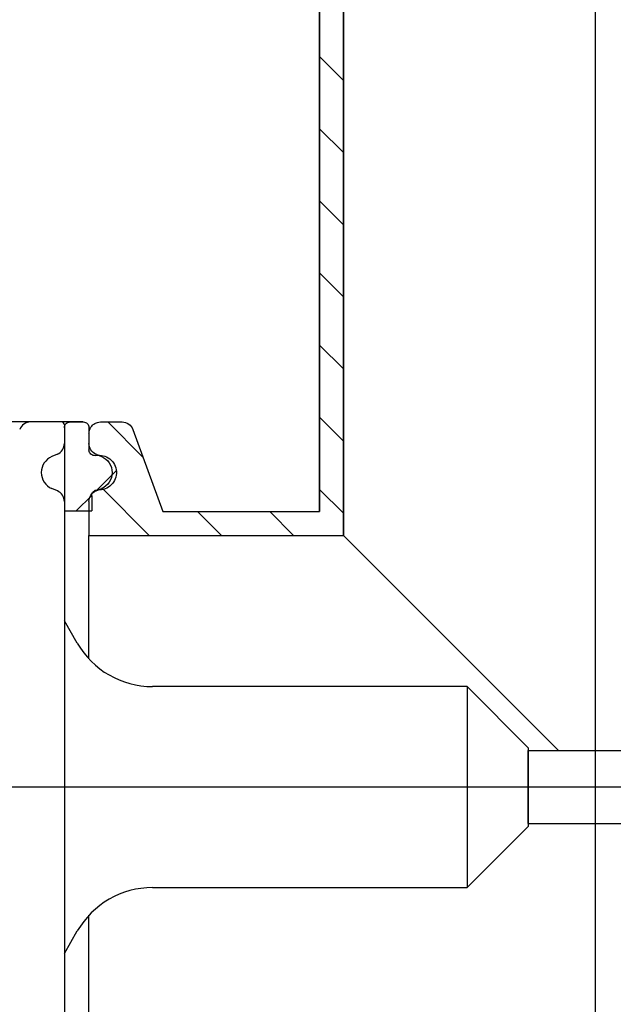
# Paper-space layout 'Sheet1' of a CAD drawing. Header units: millimetres. Extents: x -52 to 250, y -35 to 257.
# Tile 4 of 14: x 13 to 50, y 129 to 191. Entities that reach past the tile are written whole.
import ezdxf
from ezdxf.enums import TextEntityAlignment as Align
from ezdxf.lldxf.tags import DXFTag

# ---------------------------------------------------------------- set-up
doc = ezdxf.new("R2010")
doc.units = ezdxf.units.MM
for name, color, linetype in [('Default', 7, 'Continuous'), ('DV2_Default', 7, 'Continuous'), ('FET-15T-15T', 7, 'Continuous'), ('SRV-HS-X3-15T', 7, 'Continuous'), ('TC-15T-SEAL', 7, 'Continuous')]:
    doc.layers.add(name, color=color, linetype=linetype)
doc.styles.add('SEACAD_Solid_Edge_ISO', font='seiso.ttf')
doc.styles.add('SEACAD_Solid_Edge_ISO1_Symbols', font='semeci1.ttf')
tags = doc.linetypes.add('CENTER2', pattern=[28.575, 19.05, -3.175, 3.175, -3.175]).pattern_tags.tags
tags[10:11] = [DXFTag(74, 4), DXFTag(75, 0), DXFTag(340, '0'), DXFTag(46, 0.0), DXFTag(50, 0.0), DXFTag(44, 0.0), DXFTag(45, 0.0)]
tags[8:9] = [DXFTag(74, 4), DXFTag(75, 0), DXFTag(340, '0'), DXFTag(46, 0.0), DXFTag(50, 0.0), DXFTag(44, 0.0), DXFTag(45, 0.0)]
tags[6:7] = [DXFTag(74, 4), DXFTag(75, 0), DXFTag(340, '0'), DXFTag(46, 0.0), DXFTag(50, 0.0), DXFTag(44, 0.0), DXFTag(45, 0.0)]
tags[4:5] = [DXFTag(74, 4), DXFTag(75, 0), DXFTag(340, '0'), DXFTag(46, 0.0), DXFTag(50, 0.0), DXFTag(44, 0.0), DXFTag(45, 0.0)]
tags = doc.linetypes.add('HIDDEN2', pattern=[4.7625, 3.175, -1.5875]).pattern_tags.tags
tags[6:7] = [DXFTag(74, 4), DXFTag(75, 0), DXFTag(340, '0'), DXFTag(46, 0.0), DXFTag(50, 0.0), DXFTag(44, 0.0), DXFTag(45, 0.0)]
tags[4:5] = [DXFTag(74, 4), DXFTag(75, 0), DXFTag(340, '0'), DXFTag(46, 0.0), DXFTag(50, 0.0), DXFTag(44, 0.0), DXFTag(45, 0.0)]
doc.dimstyles.new('Rheonics_Publish', dxfattribs={"dimtxt": 3.5, "dimasz": 3.5, "dimexe": 1.75, "dimexo": 0, "dimgap": 0.875, "dimtad": 1, "dimdec": 1, "dimlfac": 1.111111, "dimdsep": 46, "dimtxsty": 'SEACAD_Solid_Edge_ISO', "dimblk1": '_SE_FILLED', "dimblk2": '_SE_FILLED', "dimsah": 1, "dimcen": 1.75, "dimazin": 0, "dimtfac": 0.5, "dimtdec": 3, "dimtmove": 0, "dimatfit": 3, "dimfxl": 1, "dimarcsym": 0})

# ---------------------------------------------------------------- blocks, each defined once
blk = doc.blocks.new('SE1')
at = {"layer": 'FET-15T-15T', "linetype": 'Continuous'}
h = blk.add_hatch(dxfattribs=at)
h.set_pattern_fill('LINE', angle=135, style=0)
edge = h.paths.add_edge_path()
edge.add_line((69.638, 111.185), (69.638, 109.073))
edge.add_line((69.638, 109.073), (85.478, 109.073))
edge.add_line((85.478, 109.073), (85.478, 173.468))
edge.add_line((85.478, 173.468), (83.366, 173.468))
edge.add_spline(control_points=[(83.366, 173.468), (83.226, 173.468), (83.086, 173.426), (82.85, 173.27), (82.758, 173.158), (82.703, 173.029)], knot_values=[0, 0, 0, 0, 0.5, 0.5, 1, 1, 1, 1], degree=3, periodic=0)
edge.add_line((82.703, 173.029), (82.557, 172.686))
edge.add_spline(control_points=[(82.557, 172.686), (82.475, 172.491), (82.333, 172.322), (81.983, 172.091), (81.774, 172.028), (81.351, 172.028), (81.143, 172.091), (80.792, 172.323), (80.651, 172.493), (80.569, 172.686)], knot_values=[0, 0, 0, 0, 0.25, 0.25, 0.5, 0.5, 0.75, 0.75, 1, 1, 1, 1], degree=3, periodic=0)
edge.add_line((80.569, 172.686), (80.423, 173.029))
edge.add_spline(control_points=[(80.423, 173.029), (80.369, 173.158), (80.276, 173.27), (80.04, 173.426), (79.901, 173.468), (79.76, 173.468)], knot_values=[0, 0, 0, 0, 0.5, 0.5, 1, 1, 1, 1], degree=3, periodic=0)
edge.add_line((79.76, 173.468), (78.593, 173.468))
edge.add_spline(control_points=[(78.593, 173.468), (78.546, 173.468), (78.499, 173.449), (78.432, 173.382), (78.413, 173.335), (78.413, 173.288)], knot_values=[0, 0, 0, 0, 0.5, 0.5, 1, 1, 1, 1], degree=3, periodic=0)
edge.add_line((78.413, 173.288), (78.413, 171.407))
edge.add_spline(control_points=[(78.413, 171.407), (78.413, 171.261), (78.46, 171.113), (78.627, 170.874), (78.749, 170.78), (78.887, 170.73)], knot_values=[0, 0, 0, 0, 0.5, 0.5, 1, 1, 1, 1], degree=3, periodic=0)
edge.add_line((78.887, 170.73), (82.809, 169.303))
edge.add_spline(control_points=[(82.809, 169.303), (82.982, 169.24), (83.142, 169.152), (83.434, 168.928), (83.561, 168.796), (83.772, 168.495), (83.855, 168.327), (83.965, 167.977), (83.993, 167.796), (83.993, 167.611)], knot_values=[0, 0, 0, 0, 0.25, 0.25, 0.5, 0.5, 0.75, 0.75, 1, 1, 1, 1], degree=3, periodic=0)
edge.add_line((83.993, 167.611), (83.993, 110.558))
edge.add_line((83.993, 110.558), (74.234, 110.558))
edge.add_line((74.234, 110.558), (72.376, 115.664))
edge.add_spline(control_points=[(72.376, 115.664), (72.325, 115.802), (72.233, 115.923), (71.991, 116.092), (71.846, 116.138), (71.699, 116.138)], knot_values=[0, 0, 0, 0, 0.5, 0.5, 1, 1, 1, 1], degree=3, periodic=0)
edge.add_line((71.699, 116.138), (70.358, 116.138))
edge.add_spline(control_points=[(70.358, 116.138), (70.264, 116.138), (70.169, 116.119), (69.996, 116.047), (69.915, 115.993), (69.783, 115.861), (69.729, 115.78), (69.657, 115.607), (69.638, 115.512), (69.638, 115.418)], knot_values=[0, 0, 0, 0, 0.25, 0.25, 0.5, 0.5, 0.75, 0.75, 1, 1, 1, 1], degree=3, periodic=0)
edge.add_line((69.638, 115.418), (69.638, 114.79))
edge.add_spline(control_points=[(69.638, 114.79), (69.638, 114.65), (69.679, 114.512), (69.835, 114.276), (69.947, 114.183), (70.077, 114.128)], knot_values=[0, 0, 0, 0, 0.5, 0.5, 1, 1, 1, 1], degree=3, periodic=0)
edge.add_line((70.077, 114.128), (70.42, 113.982))
edge.add_spline(control_points=[(70.42, 113.982), (70.615, 113.899), (70.782, 113.76), (71.015, 113.409), (71.078, 113.198), (71.078, 112.779), (71.015, 112.568), (70.841, 112.305), (70.771, 112.226), (70.608, 112.09), (70.517, 112.035), (70.42, 111.994)], knot_values=[0, 0, 0, 0, 0.25, 0.25, 0.5, 0.5, 0.75, 0.75, 0.875, 0.875, 1, 1, 1, 1], degree=3, periodic=0)
edge.add_line((70.42, 111.994), (70.077, 111.848))
edge.add_spline(control_points=[(70.077, 111.848), (69.948, 111.793), (69.835, 111.699), (69.68, 111.466), (69.638, 111.326), (69.638, 111.185)], knot_values=[0, 0, 0, 0, 0.5, 0.5, 1, 1, 1, 1], degree=3, periodic=0)
at = {"layer": 'TC-15T-SEAL', "linetype": 'Continuous'}
h = blk.add_hatch(dxfattribs=at)
h.set_pattern_fill('LINE', scale=2, angle=45, style=0)
edge = h.paths.add_edge_path()
edge.add_spline(control_points=[(68.108, 114.402), (68.108, 114.297), (68.06, 114.193), (67.896, 114.057), (67.785, 114.029), (67.681, 114.049)], knot_values=[0, 0, 0, 0, 0.5, 0.5, 1, 1, 1, 1], degree=3, periodic=0)
edge.add_spline(control_points=[(67.681, 114.049), (67.529, 114.078), (67.373, 114.074), (67.075, 114.002), (66.935, 113.934), (66.753, 113.792), (66.698, 113.739), (66.6, 113.622), (66.557, 113.557), (66.451, 113.354), (66.409, 113.203), (66.395, 112.975), (66.399, 112.897), (66.423, 112.746), (66.442, 112.672), (66.525, 112.457), (66.61, 112.327), (66.774, 112.165), (66.834, 112.118), (66.963, 112.035), (67.033, 112.001), (67.247, 111.922), (67.403, 111.9), (67.555, 111.911)], knot_values=[0, 0, 0, 0, 0.125, 0.125, 0.25, 0.25, 0.3125, 0.3125, 0.375, 0.375, 0.5, 0.5, 0.5625, 0.5625, 0.625, 0.625, 0.75, 0.75, 0.8125, 0.8125, 0.875, 0.875, 1, 1, 1, 1], degree=3, periodic=0)
edge.add_spline(control_points=[(67.555, 111.911), (67.654, 111.918), (67.755, 111.881), (67.899, 111.746), (67.942, 111.647), (67.94, 111.547)], knot_values=[0, 0, 0, 0, 0.5, 0.5, 1, 1, 1, 1], degree=3, periodic=0)
edge.add_line((67.94, 111.547), (67.928, 110.603))
edge.add_line((67.928, 110.603), (69.818, 110.603))
edge.add_line((69.818, 110.603), (69.806, 111.547))
edge.add_spline(control_points=[(69.806, 111.547), (69.804, 111.647), (69.847, 111.746), (69.991, 111.881), (70.092, 111.918), (70.191, 111.911)], knot_values=[0, 0, 0, 0, 0.5, 0.5, 1, 1, 1, 1], degree=3, periodic=0)
edge.add_spline(control_points=[(70.191, 111.911), (70.345, 111.9), (70.499, 111.922), (70.787, 112.028), (70.919, 112.113), (71.136, 112.327), (71.222, 112.458), (71.304, 112.672), (71.324, 112.747), (71.347, 112.898), (71.351, 112.974), (71.337, 113.205), (71.295, 113.355), (71.153, 113.626), (71.052, 113.746), (70.811, 113.933), (70.67, 114.002), (70.447, 114.056), (70.37, 114.066), (70.218, 114.069), (70.141, 114.063), (70.066, 114.049)], knot_values=[0, 0, 0, 0, 0.125, 0.125, 0.25, 0.25, 0.375, 0.375, 0.4375, 0.4375, 0.5, 0.5, 0.625, 0.625, 0.75, 0.75, 0.875, 0.875, 0.9375, 0.9375, 1, 1, 1, 1], degree=3, periodic=0)
edge.add_spline(control_points=[(70.066, 114.049), (69.962, 114.029), (69.85, 114.057), (69.687, 114.192), (69.638, 114.297), (69.638, 114.402)], knot_values=[0, 0, 0, 0, 0.5, 0.5, 1, 1, 1, 1], degree=3, periodic=0)
edge.add_line((69.638, 114.402), (69.638, 115.778))
edge.add_spline(control_points=[(69.638, 115.778), (69.638, 115.872), (69.599, 115.966), (69.466, 116.099), (69.373, 116.138), (69.278, 116.138)], knot_values=[0, 0, 0, 0, 0.5, 0.5, 1, 1, 1, 1], degree=3, periodic=0)
edge.add_line((69.278, 116.138), (68.468, 116.138))
edge.add_spline(control_points=[(68.468, 116.138), (68.373, 116.138), (68.28, 116.099), (68.147, 115.966), (68.108, 115.872), (68.108, 115.778)], knot_values=[0, 0, 0, 0, 0.5, 0.5, 1, 1, 1, 1], degree=3, periodic=0)
edge.add_line((68.108, 115.778), (68.108, 114.402))
at = {"layer": 'DV2_Default', "color": 7, "linetype": 'CENTER2'}
for p, q in [((101.138, 176.618), (101.138, 75.939)), ((183.938, 93.413), (15.858, 93.413))]:
    blk.add_line(p, q, dxfattribs=at)
at = {"layer": 'FET-15T-15T', "color": 7, "linetype": 'Continuous'}
for p, q in [((85.478, 173.468), (85.478, 109.073)), ((83.993, 167.611), (83.993, 110.558)), ((70.358, 116.138), (71.699, 116.138)), ((69.638, 115.418), (69.638, 114.79)), ((72.376, 115.664), (74.234, 110.558)), ((70.077, 114.128), (70.42, 113.982)), ((70.077, 111.848), (70.42, 111.994)), ((69.638, 111.185), (69.638, 109.073)), ((74.234, 110.558), (83.993, 110.558)), ((69.638, 101.386), (69.638, 109.073)), ((69.638, 109.073), (85.478, 109.073)), ((98.88, 95.671), (85.478, 109.073)), ((69.638, 77.753), (69.638, 85.44))]:
    blk.add_line(p, q, dxfattribs=at)
for points, knots in [([(69.638, 115.418), (69.638, 115.486), (69.648, 115.555), (69.667, 115.62), (69.69, 115.698), (69.726, 115.772), (69.773, 115.838), (69.82, 115.903), (69.879, 115.961), (69.945, 116.007), (70.011, 116.054), (70.086, 116.089), (70.163, 116.111), (70.227, 116.129), (70.293, 116.138), (70.358, 116.138)], [0, 0, 0, 0, 0.181538, 0.181538, 0.181538, 0.396232, 0.396232, 0.396232, 0.610927, 0.610927, 0.610927, 0.825621, 0.825621, 0.825621, 1, 1, 1, 1]), ([(71.699, 116.138), (71.846, 116.138), (71.991, 116.092), (72.233, 115.923), (72.325, 115.802), (72.376, 115.664)], [0, 0, 0, 0, 0.5, 0.5, 1, 1, 1, 1]), ([(70.077, 114.128), (69.947, 114.183), (69.835, 114.276), (69.679, 114.512), (69.638, 114.65), (69.638, 114.79)], [0, 0, 0, 0, 0.5, 0.5, 1, 1, 1, 1]), ([(70.42, 113.982), (70.615, 113.899), (70.782, 113.76), (71.015, 113.409), (71.078, 113.198), (71.078, 112.779), (71.015, 112.568), (70.783, 112.217), (70.613, 112.076), (70.42, 111.994)], [0, 0, 0, 0, 0.25, 0.25, 0.5, 0.5, 0.75, 0.75, 1, 1, 1, 1]), ([(69.638, 111.185), (69.638, 111.326), (69.68, 111.466), (69.835, 111.699), (69.948, 111.793), (70.077, 111.848)], [0, 0, 0, 0, 0.5, 0.5, 1, 1, 1, 1])]:
    blk.add_open_spline(points, degree=3, knots=knots, dxfattribs=at)
at = {"layer": 'SRV-HS-X3-15T', "color": 7, "linetype": 'Continuous'}
for p, q in [((67.928, 116.138), (66.002, 116.138)), ((68.108, 115.958), (68.108, 70.868)), ((68.912, 102.368), (68.108, 103.759)), ((93.168, 99.668), (73.588, 99.668)), ((93.168, 99.668), (93.168, 87.158)), ((96.993, 95.843), (93.168, 99.668)), ((96.993, 90.983), (96.993, 95.843)), ((120.395, 95.671), (96.993, 95.671)), ((93.168, 87.158), (96.993, 90.983)), ((96.993, 91.154), (120.395, 91.154)), ((73.588, 87.158), (93.168, 87.158)), ((68.108, 83.066), (68.912, 84.458))]:
    blk.add_line(p, q, dxfattribs=at)
at = {"layer": 'SRV-HS-X3-15T', "color": 7, "linetype": 'HIDDEN2'}
for p, q in [((67.669, 114.128), (67.326, 113.982)), ((67.669, 111.848), (67.326, 111.994)), ((96.993, 95.708), (96.956, 95.671)), ((96.956, 95.671), (96.956, 91.154)), ((96.993, 95.671), (96.956, 95.671)), ((96.956, 91.154), (96.993, 91.154)), ((96.956, 91.154), (96.993, 91.118))]:
    blk.add_line(p, q, dxfattribs=at)
at = {"layer": 'SRV-HS-X3-15T', "color": 7, "linetype": 'Continuous'}
for centre, radius, start, end in [((66.002, 115.418), 0.72, 90, 160), ((67.928, 115.958), 0.18, 0, 90), ((73.588, 105.068), 5.4, 210, 270), ((73.588, 81.758), 5.4, 90, 150)]:
    blk.add_arc(centre, radius, start, end, dxfattribs=at)
at = {"layer": 'SRV-HS-X3-15T', "color": 7, "linetype": 'HIDDEN2'}
for centre, radius, start, end in [((67.388, 114.79), 0.72, 293, 0), ((67.748, 112.988), 1.08, 113, 180), ((67.748, 112.988), 1.08, 180, 247), ((67.388, 111.185), 0.72, 0, 67)]:
    blk.add_arc(centre, radius, start, end, dxfattribs=at)
at = {"layer": 'TC-15T-SEAL', "color": 7, "linetype": 'Continuous'}
for p, q in [((68.468, 116.138), (69.278, 116.138)), ((69.638, 115.778), (69.638, 114.402)), ((69.806, 111.547), (69.818, 110.603)), ((68.108, 110.603), (69.818, 110.603))]:
    blk.add_line(p, q, dxfattribs=at)
for points, knots in [([(68.108, 115.778), (68.108, 115.786), (68.108, 115.794), (68.109, 115.801), (68.112, 115.842), (68.121, 115.882), (68.137, 115.919), (68.153, 115.956), (68.175, 115.991), (68.202, 116.021), (68.229, 116.05), (68.262, 116.076), (68.298, 116.095), (68.333, 116.114), (68.372, 116.127), (68.412, 116.133), (68.431, 116.136), (68.449, 116.138), (68.468, 116.138)], [0, 0, 0, 0, 0.041551, 0.041551, 0.041551, 0.256487, 0.256487, 0.256487, 0.471423, 0.471423, 0.471423, 0.686359, 0.686359, 0.686359, 0.901295, 0.901295, 0.901295, 1, 1, 1, 1]), ([(69.278, 116.138), (69.373, 116.138), (69.466, 116.099), (69.599, 115.966), (69.638, 115.872), (69.638, 115.778)], [0, 0, 0, 0, 0.5, 0.5, 1, 1, 1, 1]), ([(70.066, 114.049), (70.033, 114.042), (70, 114.041), (69.967, 114.044), (69.927, 114.047), (69.886, 114.058), (69.85, 114.074), (69.813, 114.091), (69.779, 114.114), (69.75, 114.142), (69.72, 114.17), (69.696, 114.203), (69.677, 114.239), (69.659, 114.275), (69.647, 114.314), (69.641, 114.354), (69.639, 114.37), (69.638, 114.386), (69.638, 114.402)], [0, 0, 0, 0, 0.157039, 0.157039, 0.157039, 0.348774, 0.348774, 0.348774, 0.540509, 0.540509, 0.540509, 0.732244, 0.732244, 0.732244, 0.923979, 0.923979, 0.923979, 1, 1, 1, 1]), ([(70.066, 114.049), (70.369, 114.107), (70.691, 114.027), (71.172, 113.653), (71.328, 113.359), (71.364, 112.743), (71.244, 112.434), (70.81, 112.005), (70.499, 111.889), (70.191, 111.911)], [0, 0, 0, 0, 0.25, 0.25, 0.5, 0.5, 0.75, 0.75, 1, 1, 1, 1]), ([(69.806, 111.547), (69.806, 111.547), (69.806, 111.548), (69.806, 111.548), (69.805, 111.588), (69.812, 111.629), (69.825, 111.667), (69.838, 111.706), (69.858, 111.742), (69.882, 111.774), (69.907, 111.805), (69.938, 111.833), (69.972, 111.855), (70.006, 111.877), (70.044, 111.893), (70.083, 111.902), (70.119, 111.91), (70.155, 111.913), (70.191, 111.911)], [0, 0, 0, 0, 0.002185, 0.002185, 0.002185, 0.205949, 0.205949, 0.205949, 0.409712, 0.409712, 0.409712, 0.613476, 0.613476, 0.613476, 0.81724, 0.81724, 0.81724, 1, 1, 1, 1])]:
    blk.add_open_spline(points, degree=3, knots=knots, dxfattribs=at)
blk = doc.blocks.new('_SE_FILLED')
at = {"color": 0}
blk.add_line((0, 0), (-1, 0), dxfattribs=at)
blk.add_solid([(0, 0), (-1, -0.1665), (-1, 0.1665), (0, 0)], dxfattribs=at)
blk = doc.blocks.new('DMBLK13')
at = {"layer": 'Default', "color": 0, "linetype": 'Continuous', "lineweight": -2, "transparency": 16777216}
for p, q in [((31.607, 160.091), (31.607, 203.354)), ((33.092, 158.606), (33.092, 203.354)), ((28.107, 201.604), (12.887, 201.604)), ((33.092, 201.604), (31.607, 201.604)), ((36.592, 201.604), (40.092, 201.604))]:
    blk.add_line(p, q, dxfattribs=at)
at = {"layer": 'Defpoints', "color": 0, "linetype": 'Continuous', "transparency": 16777216}
for p in [(33.092, 201.604), (31.607, 160.091), (33.092, 158.606)]:
    blk.add_point(p, dxfattribs=at)
at = {"layer": 'Default', "color": 0, "linetype": 'Continuous', "lineweight": -2, "transparency": 16777216, "xscale": 3.5, "yscale": 3.5, "zscale": 3.5}
blk.add_blockref('_SE_FILLED', (31.607, 201.604), dxfattribs=at)
at = {"layer": 'Default', "color": 0, "linetype": 'Continuous', "lineweight": -2, "transparency": 16777216, "xscale": 3.5, "yscale": 3.5, "zscale": 3.5, "rotation": 180}
blk.add_blockref('_SE_FILLED', (33.092, 201.604), dxfattribs=at)
at = {"layer": 'Default', "color": 0, "linetype": 'Continuous', "transparency": 16777216, "char_height": 3.5, "attachment_point": 5, "style": 'SEACAD_Solid_Edge_ISO'}
for s, insert in [('\\A1;1.65', (18.342, 204.25)), ('[0.06]', (18.342, 198.953))]:
    blk.add_mtext(s, dxfattribs=dict(at, insert=insert))
blk = doc.blocks.new('DMBLK14')
at = {"layer": 'Default', "color": 0, "linetype": 'Continuous', "lineweight": -2, "transparency": 16777216}
for p, q in [((26.791, 223.001), (-38.657, 223.001)), ((-36.907, 146.446), (-36.907, 219.501)), ((-34.098, 142.946), (-38.657, 142.946))]:
    blk.add_line(p, q, dxfattribs=at)
at = {"layer": 'Defpoints', "color": 0, "linetype": 'Continuous', "transparency": 16777216}
for p in [(-36.907, 223.001), (26.791, 223.001), (-34.098, 142.946)]:
    blk.add_point(p, dxfattribs=at)
at = {"layer": 'Default', "color": 0, "linetype": 'Continuous', "lineweight": -2, "transparency": 16777216, "xscale": 3.5, "yscale": 3.5, "zscale": 3.5}
for p, rotation in [((-36.907, 223.001), 90), ((-36.907, 142.946), 270)]:
    blk.add_blockref('_SE_FILLED', p, dxfattribs=dict(at, rotation=rotation))
at = {"layer": 'Default', "color": 0, "linetype": 'Continuous', "transparency": 16777216, "char_height": 3.5, "attachment_point": 5, "rotation": 90, "style": 'SEACAD_Solid_Edge_ISO'}
for s, insert in [('[3.50]', (-34.263, 182.974)), ('\\A1;89', (-39.555, 182.974))]:
    blk.add_mtext(s, dxfattribs=dict(at, insert=insert))
blk = doc.blocks.new('GDimGGroup')
at = {"layer": 'Default', "linetype": 'Continuous'}
blk.add_hatch(color=7, dxfattribs=at).paths.add_polyline_path([(53.493, 112.638), (54.66, 112.638), (54.076, 116.138)])
at = {"layer": 'Default', "color": 7, "linetype": 'Continuous'}
for p, q in [((54.076, 141.075), (54.076, 93.413)), ((69.278, 116.138), (52.326, 116.138))]:
    blk.add_line(p, q, dxfattribs=at)
for s, style, p in [('50.5', 'SEACAD_Solid_Edge_ISO', (44.101, 130.463)), (']', 'SEACAD_Solid_Edge_ISO', (49.701, 138.577)), ('1.99', 'SEACAD_Solid_Edge_ISO', (49.701, 130.463)), ('[', 'SEACAD_Solid_Edge_ISO', (49.701, 127.361)), ('O', 'SEACAD_Solid_Edge_ISO1_Symbols', (46.901, 121.364))]:
    blk.add_text(s, height=3.5, rotation=90, dxfattribs=dict(at, style=style)).set_placement(p, align=Align.TOP_LEFT)

psp = doc.layouts.new('Sheet1')

# ---------------------------------------------------------------- block references
at = {"layer": 'Default'}
for name in ['SE1', 'GDimGGroup']:
    psp.add_blockref(name, (-52.3859, 49.5335), dxfattribs=at)

# ---------------------------------------------------------------- dimensions: what is measured, and where the dimension line sits
at = {"layer": 'Default', "color": 7, "linetype": 'Continuous'}
dim = psp.add_linear_dim(base=(-36.9075, 223.0013), p1=(-34.0983, 142.9463), p2=(26.7909, 223.0013), angle=90, text='\\A1;<>', dimstyle='Rheonics_Publish', override={"dimdec": 0, "dimpost": '\\X'}, dxfattribs=at)
dim.commit()
dim.dimension.update_dxf_attribs({"geometry": 'DMBLK14', "text_midpoint": (-36.9075, 182.9738), "dimtype": 160})
dim = psp.add_linear_dim(base=(33.0922, 201.6044), p1=(31.6072, 160.0913), p2=(33.0922, 158.6063), text='\\A1;<>', dimstyle='Rheonics_Publish', override={"dimdec": 2, "dimpost": '\\X'}, dxfattribs=at)
dim.commit()
dim.dimension.update_dxf_attribs({"geometry": 'DMBLK13', "text_midpoint": (18.3423, 201.6044), "dimtype": 160})

doc.saveas('drawing.dxf')
